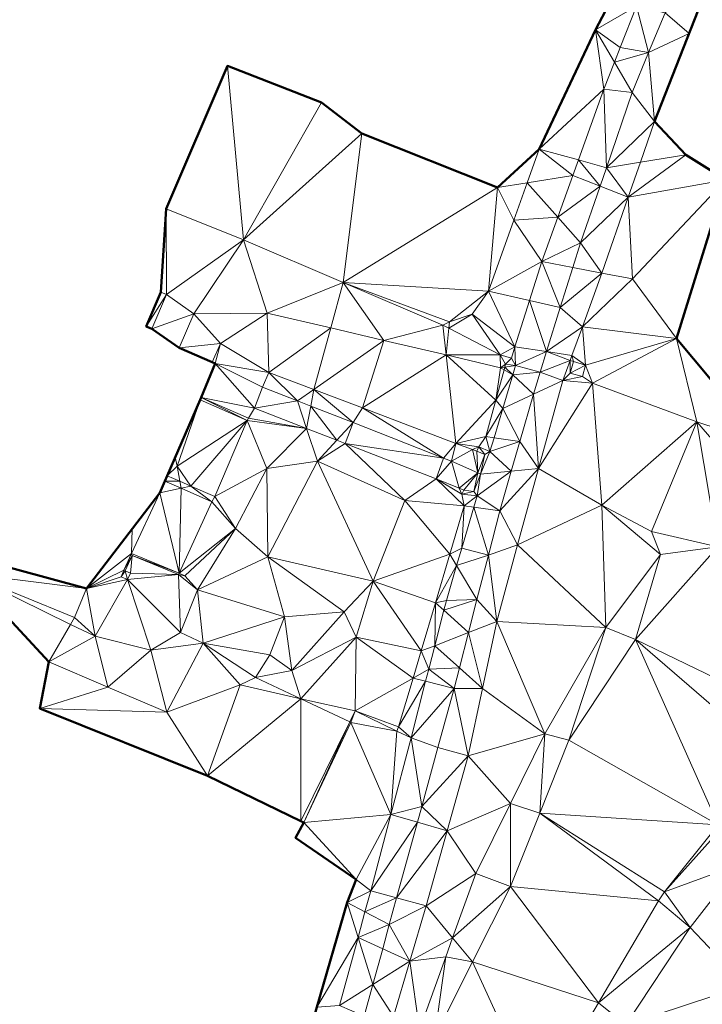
# Model space of a CAD drawing. Header units: metres. Extents: x 3490451 to 6981510, y 5754235 to 11509207.
# Tile 68 of 77: x 3490835 to 3490872, y 5754594 to 5754647. Entities that reach past the tile are written whole.
import ezdxf

# ---------------------------------------------------------------- set-up
doc = ezdxf.new("R2010")
doc.units = ezdxf.units.M
doc.layers.add('Kartierung-05$0$$VERB', color=7, linetype='Continuous', lineweight=18, true_color=0x82563a)

msp = doc.modelspace()

# ---------------------------------------------------------------- linework, layer by layer
at = {"layer": 'Kartierung-05$0$$VERB', "color": 1, "lineweight": 50, "ltscale": 0.02}
for points in [[(3490831.011, 5754618.183), (3490838.601, 5754616.11), (3490842.547, 5754621.267), (3490842.817, 5754621.886), (3490842.943, 5754622.175), (3490844.722, 5754626.249), (3490844.781, 5754626.385), (3490845.528, 5754628.208), (3490845.37, 5754628.276), (3490843.589, 5754629.044), (3490842.124, 5754630.071), (3490841.82, 5754630.199), (3490842.598, 5754632.042), (3490842.895, 5754636.522), (3490846.186, 5754644.204), (3490851.249, 5754642.241), (3490853.417, 5754640.575), (3490860.705, 5754637.669), (3490862.952, 5754639.732), (3490865.977, 5754646.142), (3490868.626, 5754651.185)], [(3490872.856, 5754650.671), (3490869.152, 5754641.207), (3490870.839, 5754639.415), (3490872.988, 5754638.085), (3490870.331, 5754629.559), (3490875.081, 5754623.869)], [(3490849.357, 5754588.003), (3490852.616, 5754599.236), (3490853.105, 5754600.48), (3490849.851, 5754602.727), (3490850.286, 5754603.538), (3490850.125, 5754603.614), (3490845.12, 5754606.042), (3490836.097, 5754609.674), (3490836.589, 5754612.173), (3490832.171, 5754616.924)]]:
    msp.add_lwpolyline(points, dxfattribs=at)
at = {"layer": 'Kartierung-05$0$$VERB'}
for points in [[(3490868.176, 5754647.419, 163.928), (3490868.626, 5754651.185, 164.826), (3490865.977, 5754646.142, 164.549)], [(3490871.004, 5754645.939, 163.845), (3490869.717, 5754647.057, 163.959), (3490872.856, 5754650.671, 164.253)], [(3490867.303, 5754645.182, 163.714), (3490868.176, 5754647.419, 163.928), (3490865.977, 5754646.142, 164.549)], [(3490867.303, 5754645.182, 163.714), (3490868.832, 5754644.914, 163.772), (3490868.176, 5754647.419, 163.928)], [(3490868.832, 5754644.914, 163.772), (3490868.176, 5754647.419, 163.928), (3490869.717, 5754647.057, 163.959)], [(3490868.832, 5754644.914, 163.772), (3490871.004, 5754645.939, 163.845), (3490869.717, 5754647.057, 163.959)], [(3490865.977, 5754646.142, 164.549), (3490862.952, 5754639.732, 164.256), (3490866.43, 5754642.945, 163.501)], [(3490866.997, 5754644.398, 163.64), (3490865.977, 5754646.142, 164.549), (3490866.43, 5754642.945, 163.501)], [(3490867.303, 5754645.182, 163.714), (3490866.997, 5754644.398, 163.64), (3490865.977, 5754646.142, 164.549)], [(3490868.832, 5754644.914, 163.772), (3490871.004, 5754645.939, 163.845), (3490869.152, 5754641.207, 163.436)], [(3490867.303, 5754645.182, 163.714), (3490868.832, 5754644.914, 163.772), (3490866.997, 5754644.398, 163.64)], [(3490868.832, 5754644.914, 163.772), (3490866.997, 5754644.398, 163.64), (3490867.947, 5754642.772, 163.584)], [(3490868.832, 5754644.914, 163.772), (3490867.947, 5754642.772, 163.584), (3490869.152, 5754641.207, 163.436)], [(3490846.186, 5754644.204, 167.725), (3490842.895, 5754636.522, 167.297), (3490847.052, 5754634.846, 166.388)], [(3490851.249, 5754642.241, 167.131), (3490846.186, 5754644.204, 167.725), (3490847.052, 5754634.846, 166.388)], [(3490866.997, 5754644.398, 163.64), (3490867.947, 5754642.772, 163.584), (3490866.43, 5754642.945, 163.501)], [(3490865.058, 5754639.146, 163.117), (3490862.952, 5754639.732, 164.256), (3490866.43, 5754642.945, 163.501)], [(3490865.058, 5754639.146, 163.117), (3490866.558, 5754638.729, 163.166), (3490866.43, 5754642.945, 163.501)], [(3490866.558, 5754638.729, 163.166), (3490867.947, 5754642.772, 163.584), (3490866.43, 5754642.945, 163.501)], [(3490866.558, 5754638.729, 163.166), (3490867.947, 5754642.772, 163.584), (3490869.152, 5754641.207, 163.436)], [(3490853.417, 5754640.575, 165.972), (3490851.249, 5754642.241, 167.131), (3490847.052, 5754634.846, 166.388)], [(3490868.392, 5754639.023, 163.216), (3490866.558, 5754638.729, 163.166), (3490869.152, 5754641.207, 163.436)], [(3490868.392, 5754639.023, 163.216), (3490870.839, 5754639.415, 163.326), (3490869.152, 5754641.207, 163.436)], [(3490852.413, 5754632.559, 165.061), (3490853.417, 5754640.575, 165.972), (3490847.052, 5754634.846, 166.388)], [(3490852.413, 5754632.559, 165.061), (3490860.705, 5754637.669, 164.249), (3490853.417, 5754640.575, 165.972)], [(3490862.307, 5754637.924, 164.082), (3490860.705, 5754637.669, 164.249), (3490862.952, 5754639.732, 164.256)], [(3490862.307, 5754637.924, 164.082), (3490864.758, 5754638.315, 163.034), (3490862.952, 5754639.732, 164.256)], [(3490865.058, 5754639.146, 163.117), (3490864.758, 5754638.315, 163.034), (3490862.952, 5754639.732, 164.256)], [(3490867.737, 5754637.139, 163.027), (3490872.988, 5754638.085, 162.525), (3490870.839, 5754639.415, 163.326)], [(3490868.392, 5754639.023, 163.216), (3490867.737, 5754637.139, 163.027), (3490870.839, 5754639.415, 163.326)], [(3490865.058, 5754639.146, 163.117), (3490866.218, 5754637.739, 163.063), (3490864.758, 5754638.315, 163.034)], [(3490865.058, 5754639.146, 163.117), (3490866.218, 5754637.739, 163.063), (3490866.558, 5754638.729, 163.166)], [(3490866.218, 5754637.739, 163.063), (3490867.737, 5754637.139, 163.027), (3490866.558, 5754638.729, 163.166)], [(3490868.392, 5754639.023, 163.216), (3490867.737, 5754637.139, 163.027), (3490866.558, 5754638.729, 163.166)], [(3490863.947, 5754636.069, 162.807), (3490862.307, 5754637.924, 164.082), (3490864.758, 5754638.315, 163.034)], [(3490863.947, 5754636.069, 162.807), (3490866.218, 5754637.739, 163.063), (3490864.758, 5754638.315, 163.034)], [(3490852.413, 5754632.559, 165.061), (3490860.705, 5754637.669, 164.249), (3490860.226, 5754632.095, 163.52)], [(3490861.589, 5754635.913, 163.888), (3490860.705, 5754637.669, 164.249), (3490860.226, 5754632.095, 163.52)], [(3490862.307, 5754637.924, 164.082), (3490861.589, 5754635.913, 163.888), (3490860.705, 5754637.669, 164.249)], [(3490863.947, 5754636.069, 162.807), (3490862.307, 5754637.924, 164.082), (3490861.589, 5754635.913, 163.888)], [(3490863.947, 5754636.069, 162.807), (3490866.218, 5754637.739, 163.063), (3490865.17, 5754634.686, 162.747)], [(3490866.218, 5754637.739, 163.063), (3490867.737, 5754637.139, 163.027), (3490865.17, 5754634.686, 162.747)], [(3490867.737, 5754637.139, 163.027), (3490867.965, 5754632.754, 162.658), (3490872.988, 5754638.085, 162.525)], [(3490870.331, 5754629.559, 161.941), (3490867.965, 5754632.754, 162.658), (3490872.988, 5754638.085, 162.525)], [(3490867.737, 5754637.139, 163.027), (3490865.17, 5754634.686, 162.747), (3490866.321, 5754633.071, 162.618)], [(3490867.737, 5754637.139, 163.027), (3490867.965, 5754632.754, 162.658), (3490866.321, 5754633.071, 162.618)], [(3490842.902, 5754631.913, 164.907), (3490842.598, 5754632.042, 165.104), (3490842.895, 5754636.522, 167.297)], [(3490842.902, 5754631.913, 164.907), (3490842.895, 5754636.522, 167.297), (3490847.052, 5754634.846, 166.388)], [(3490863.947, 5754636.069, 162.807), (3490861.589, 5754635.913, 163.888), (3490863.087, 5754633.686, 162.566)], [(3490863.947, 5754636.069, 162.807), (3490865.17, 5754634.686, 162.747), (3490863.087, 5754633.686, 162.566)], [(3490861.589, 5754635.913, 163.888), (3490860.226, 5754632.095, 163.52), (3490863.087, 5754633.686, 162.566)], [(3490844.38, 5754630.881, 164.809), (3490842.902, 5754631.913, 164.907), (3490847.052, 5754634.846, 166.388)], [(3490844.38, 5754630.881, 164.809), (3490847.052, 5754634.846, 166.388), (3490848.328, 5754630.921, 164.11)], [(3490852.413, 5754632.559, 165.061), (3490847.052, 5754634.846, 166.388), (3490848.328, 5754630.921, 164.11)], [(3490864.757, 5754633.369, 162.607), (3490865.17, 5754634.686, 162.747), (3490863.087, 5754633.686, 162.566)], [(3490864.757, 5754633.369, 162.607), (3490865.17, 5754634.686, 162.747), (3490866.321, 5754633.071, 162.618)], [(3490862.426, 5754631.594, 162.384), (3490860.226, 5754632.095, 163.52), (3490863.087, 5754633.686, 162.566)], [(3490862.426, 5754631.594, 162.384), (3490864.081, 5754631.217, 162.379), (3490863.087, 5754633.686, 162.566)], [(3490864.757, 5754633.369, 162.607), (3490864.081, 5754631.217, 162.379), (3490863.087, 5754633.686, 162.566)], [(3490864.757, 5754633.369, 162.607), (3490864.081, 5754631.217, 162.379), (3490866.321, 5754633.071, 162.618)], [(3490865.269, 5754630.187, 162.292), (3490864.081, 5754631.217, 162.379), (3490866.321, 5754633.071, 162.618)], [(3490865.269, 5754630.187, 162.292), (3490867.965, 5754632.754, 162.658), (3490866.321, 5754633.071, 162.618)], [(3490851.74, 5754630.121, 163.578), (3490852.413, 5754632.559, 165.061), (3490848.328, 5754630.921, 164.11)], [(3490851.74, 5754630.121, 163.578), (3490854.601, 5754629.451, 163.131), (3490852.413, 5754632.559, 165.061)], [(3490854.601, 5754629.451, 163.131), (3490852.413, 5754632.559, 165.061), (3490857.773, 5754630.272, 163.734)], [(3490852.413, 5754632.559, 165.061), (3490857.773, 5754630.272, 163.734), (3490858.118, 5754630.451, 163.652)], [(3490852.413, 5754632.559, 165.061), (3490860.226, 5754632.095, 163.52), (3490858.118, 5754630.451, 163.652)], [(3490865.269, 5754630.187, 162.292), (3490870.331, 5754629.559, 161.941), (3490867.965, 5754632.754, 162.658)], [(3490841.82, 5754630.199, 165.104), (3490842.902, 5754631.913, 164.907), (3490842.598, 5754632.042, 165.104)], [(3490841.82, 5754630.199, 165.104), (3490842.598, 5754632.042, 165.104), (3490842.061, 5754630.77, 165.104)], [(3490842.902, 5754631.913, 164.907), (3490841.82, 5754630.199, 165.104), (3490842.124, 5754630.071, 164.907)], [(3490844.38, 5754630.881, 164.809), (3490842.902, 5754631.913, 164.907), (3490842.124, 5754630.071, 164.907)], [(3490860.226, 5754632.095, 163.52), (3490859.341, 5754630.858, 163.435), (3490858.118, 5754630.451, 163.652)], [(3490860.226, 5754632.095, 163.52), (3490859.341, 5754630.858, 163.435), (3490861.64, 5754629.11, 162.168)], [(3490862.426, 5754631.594, 162.384), (3490860.226, 5754632.095, 163.52), (3490861.64, 5754629.11, 162.168)], [(3490863.338, 5754628.848, 162.127), (3490862.426, 5754631.594, 162.384), (3490861.64, 5754629.11, 162.168)], [(3490863.338, 5754628.848, 162.127), (3490862.426, 5754631.594, 162.384), (3490864.081, 5754631.217, 162.379)], [(3490841.82, 5754630.199, 165.104), (3490841.82, 5754630.199, 165.104), (3490842.061, 5754630.77, 165.104)], [(3490844.38, 5754630.881, 164.809), (3490842.124, 5754630.071, 164.907), (3490843.589, 5754629.044, 164.809)], [(3490844.38, 5754630.881, 164.809), (3490845.806, 5754629.286, 163.959), (3490843.589, 5754629.044, 164.809)], [(3490844.38, 5754630.881, 164.809), (3490845.806, 5754629.286, 163.959), (3490848.328, 5754630.921, 164.11)], [(3490845.806, 5754629.286, 163.959), (3490848.328, 5754630.921, 164.11), (3490848.417, 5754627.733, 163.795)], [(3490851.74, 5754630.121, 163.578), (3490848.328, 5754630.921, 164.11), (3490848.417, 5754627.733, 163.795)], [(3490858.086, 5754630.109, 163.623), (3490859.341, 5754630.858, 163.435), (3490858.118, 5754630.451, 163.652)], [(3490858.086, 5754630.109, 163.623), (3490860.847, 5754628.672, 162.64), (3490859.341, 5754630.858, 163.435)], [(3490860.847, 5754628.672, 162.64), (3490859.341, 5754630.858, 163.435), (3490861.64, 5754629.11, 162.168)], [(3490863.338, 5754628.848, 162.127), (3490865.269, 5754630.187, 162.292), (3490864.081, 5754631.217, 162.379)], [(3490857.949, 5754628.666, 162.609), (3490854.601, 5754629.451, 163.131), (3490857.773, 5754630.272, 163.734)], [(3490858.086, 5754630.109, 163.623), (3490857.773, 5754630.272, 163.734), (3490858.118, 5754630.451, 163.652)], [(3490858.086, 5754630.109, 163.623), (3490857.949, 5754628.666, 162.609), (3490857.773, 5754630.272, 163.734)], [(3490842.124, 5754630.071, 164.907), (3490843.589, 5754629.044, 164.809), (3490843.589, 5754629.044, 164.809)], [(3490851.74, 5754630.121, 163.578), (3490850.828, 5754626.816, 163.336), (3490848.417, 5754627.733, 163.795)], [(3490851.74, 5754630.121, 163.578), (3490850.828, 5754626.816, 163.336), (3490854.601, 5754629.451, 163.131)], [(3490858.086, 5754630.109, 163.623), (3490857.949, 5754628.666, 162.609), (3490860.847, 5754628.672, 162.64)], [(3490863.338, 5754628.848, 162.127), (3490864.704, 5754628.637, 162.118), (3490865.269, 5754630.187, 162.292)], [(3490864.704, 5754628.637, 162.118), (3490865.269, 5754630.187, 162.292), (3490865.437, 5754628.126, 162.234)], [(3490865.269, 5754630.187, 162.292), (3490865.437, 5754628.126, 162.234), (3490870.331, 5754629.559, 161.941)], [(3490845.806, 5754629.286, 163.959), (3490843.589, 5754629.044, 164.809), (3490845.37, 5754628.276, 164.025)], [(3490845.806, 5754629.286, 163.959), (3490845.37, 5754628.276, 164.025), (3490845.37, 5754628.276, 164.025)], [(3490845.528, 5754628.208, 163.959), (3490845.806, 5754629.286, 163.959), (3490845.37, 5754628.276, 164.025)], [(3490845.806, 5754629.286, 163.959), (3490845.528, 5754628.208, 163.959), (3490848.417, 5754627.733, 163.795)], [(3490850.828, 5754626.816, 163.336), (3490854.601, 5754629.451, 163.131), (3490853.444, 5754625.821, 162.837)], [(3490857.949, 5754628.666, 162.609), (3490854.601, 5754629.451, 163.131), (3490853.444, 5754625.821, 162.837)], [(3490865.437, 5754628.126, 162.234), (3490865.814, 5754627.159, 162.128), (3490870.331, 5754629.559, 161.941)], [(3490865.814, 5754627.159, 162.128), (3490871.425, 5754625.068, 161.128), (3490870.331, 5754629.559, 161.941)], [(3490871.425, 5754625.068, 161.128), (3490875.081, 5754623.869, 160.28), (3490870.331, 5754629.559, 161.941)], [(3490843.589, 5754629.044, 164.809), (3490844.549, 5754628.63, 164.387), (3490845.37, 5754628.276, 164.025)], [(3490843.589, 5754629.044, 164.809), (3490843.589, 5754629.044, 164.809), (3490843.589, 5754629.044, 164.809)], [(3490843.589, 5754629.044, 164.809), (3490844.549, 5754628.63, 164.387), (3490843.589, 5754629.044, 164.809)], [(3490857.949, 5754628.666, 162.609), (3490853.444, 5754625.821, 162.837), (3490858.47, 5754623.909, 161.879)], [(3490857.949, 5754628.666, 162.609), (3490860.847, 5754628.672, 162.64), (3490860.873, 5754627.981, 162.153)], [(3490857.949, 5754628.666, 162.609), (3490860.609, 5754626.233, 161.841), (3490858.47, 5754623.909, 161.879)], [(3490857.949, 5754628.666, 162.609), (3490860.609, 5754626.233, 161.841), (3490860.873, 5754627.981, 162.153)], [(3490860.847, 5754628.672, 162.64), (3490861.64, 5754629.11, 162.168), (3490861.45, 5754628.488, 162.112)], [(3490860.847, 5754628.672, 162.64), (3490860.873, 5754627.981, 162.153), (3490861.137, 5754628.178, 162.068)], [(3490860.847, 5754628.672, 162.64), (3490861.45, 5754628.488, 162.112), (3490861.137, 5754628.178, 162.068)], [(3490861.64, 5754629.11, 162.168), (3490861.45, 5754628.488, 162.112), (3490861.676, 5754628.097, 161.972)], [(3490863.338, 5754628.848, 162.127), (3490861.64, 5754629.11, 162.168), (3490861.676, 5754628.097, 161.972)], [(3490863.338, 5754628.848, 162.127), (3490862.993, 5754627.749, 162.01), (3490861.676, 5754628.097, 161.972)], [(3490864.608, 5754628.374, 162.088), (3490863.338, 5754628.848, 162.127), (3490862.993, 5754627.749, 162.01)], [(3490864.608, 5754628.374, 162.088), (3490863.338, 5754628.848, 162.127), (3490864.704, 5754628.637, 162.118)], [(3490845.528, 5754628.208, 163.959), (3490847.636, 5754625.805, 163.795), (3490844.781, 5754626.385, 163.944)], [(3490845.528, 5754628.208, 163.959), (3490848.069, 5754626.94, 163.81), (3490848.417, 5754627.733, 163.795)], [(3490845.528, 5754628.208, 163.959), (3490847.636, 5754625.805, 163.795), (3490848.069, 5754626.94, 163.81)], [(3490861.092, 5754628.013, 162.049), (3490860.873, 5754627.981, 162.153), (3490861.137, 5754628.178, 162.068)], [(3490861.092, 5754628.013, 162.049), (3490861.137, 5754628.178, 162.068), (3490861.676, 5754628.097, 161.972)], [(3490861.45, 5754628.488, 162.112), (3490861.137, 5754628.178, 162.068), (3490861.676, 5754628.097, 161.972)], [(3490864.608, 5754628.374, 162.088), (3490862.993, 5754627.749, 162.01), (3490864.218, 5754627.303, 161.967)], [(3490864.608, 5754628.374, 162.088), (3490864.621, 5754627.694, 162.082), (3490864.218, 5754627.303, 161.967)], [(3490864.608, 5754628.374, 162.088), (3490864.704, 5754628.637, 162.118), (3490864.784, 5754628.308, 162.134)], [(3490864.608, 5754628.374, 162.088), (3490864.784, 5754628.308, 162.134), (3490864.621, 5754627.694, 162.082)], [(3490865.437, 5754628.126, 162.234), (3490864.784, 5754628.308, 162.134), (3490864.621, 5754627.694, 162.082)], [(3490865.274, 5754627.512, 162.082), (3490865.437, 5754628.126, 162.234), (3490864.621, 5754627.694, 162.082)], [(3490864.704, 5754628.637, 162.118), (3490865.437, 5754628.126, 162.234), (3490864.784, 5754628.308, 162.134)], [(3490865.274, 5754627.512, 162.082), (3490865.437, 5754628.126, 162.234), (3490865.814, 5754627.159, 162.128)], [(3490849.949, 5754626.202, 163.43), (3490848.069, 5754626.94, 163.81), (3490848.417, 5754627.733, 163.795)], [(3490850.828, 5754626.816, 163.336), (3490849.949, 5754626.202, 163.43), (3490848.417, 5754627.733, 163.795)], [(3490861.055, 5754627.877, 162.033), (3490860.609, 5754626.233, 161.841), (3490860.873, 5754627.981, 162.153)], [(3490861.055, 5754627.877, 162.033), (3490861.53, 5754627.606, 161.927), (3490860.609, 5754626.233, 161.841)], [(3490861.53, 5754627.606, 161.927), (3490860.609, 5754626.233, 161.841), (3490860.988, 5754625.785, 161.759)], [(3490861.055, 5754627.877, 162.033), (3490861.092, 5754628.013, 162.049), (3490860.873, 5754627.981, 162.153)], [(3490861.53, 5754627.606, 161.927), (3490862.649, 5754626.566, 161.881), (3490860.988, 5754625.785, 161.759)], [(3490861.055, 5754627.877, 162.033), (3490861.53, 5754627.606, 161.927), (3490861.092, 5754628.013, 162.049)], [(3490861.53, 5754627.606, 161.927), (3490861.092, 5754628.013, 162.049), (3490861.676, 5754628.097, 161.972)], [(3490861.53, 5754627.606, 161.927), (3490862.993, 5754627.749, 162.01), (3490861.676, 5754628.097, 161.972)], [(3490861.53, 5754627.606, 161.927), (3490862.649, 5754626.566, 161.881), (3490862.993, 5754627.749, 162.01)], [(3490862.649, 5754626.566, 161.881), (3490862.993, 5754627.749, 162.01), (3490864.218, 5754627.303, 161.967)], [(3490865.274, 5754627.512, 162.082), (3490864.621, 5754627.694, 162.082), (3490864.218, 5754627.303, 161.967)], [(3490862.649, 5754626.566, 161.881), (3490862.905, 5754622.561, 161.404), (3490864.218, 5754627.303, 161.967)], [(3490865.814, 5754627.159, 162.128), (3490862.905, 5754622.561, 161.404), (3490864.218, 5754627.303, 161.967)], [(3490865.814, 5754627.159, 162.128), (3490866.312, 5754620.604, 161.015), (3490862.905, 5754622.561, 161.404)], [(3490865.274, 5754627.512, 162.082), (3490865.814, 5754627.159, 162.128), (3490864.218, 5754627.303, 161.967)], [(3490865.814, 5754627.159, 162.128), (3490871.425, 5754625.068, 161.128), (3490866.312, 5754620.604, 161.015)], [(3490849.949, 5754626.202, 163.43), (3490847.636, 5754625.805, 163.795), (3490848.069, 5754626.94, 163.81)], [(3490850.664, 5754625.922, 163.285), (3490850.828, 5754626.816, 163.336), (3490849.949, 5754626.202, 163.43)], [(3490850.664, 5754625.922, 163.285), (3490850.828, 5754626.816, 163.336), (3490852.939, 5754625.03, 162.825)], [(3490850.828, 5754626.816, 163.336), (3490853.444, 5754625.821, 162.837), (3490852.939, 5754625.03, 162.825)], [(3490862.649, 5754626.566, 161.881), (3490860.988, 5754625.785, 161.759), (3490861.91, 5754624.02, 161.603)], [(3490862.649, 5754626.566, 161.881), (3490861.91, 5754624.02, 161.603), (3490862.905, 5754622.561, 161.404)], [(3490843.489, 5754622.685, 163.632), (3490844.722, 5754626.249, 163.598), (3490843.38, 5754623.176, 163.728)], [(3490844.722, 5754626.249, 163.598), (3490843.489, 5754622.685, 163.632), (3490847.238, 5754625.151, 163.598)], [(3490844.722, 5754626.249, 163.598), (3490844.722, 5754626.249, 163.598), (3490843.489, 5754622.685, 163.632)], [(3490844.722, 5754626.249, 163.598), (3490844.781, 5754626.385, 163.944), (3490847.238, 5754625.151, 163.598)], [(3490844.722, 5754626.249, 163.598), (3490844.722, 5754626.249, 163.598), (3490844.781, 5754626.385, 163.944)], [(3490847.316, 5754625.279, 163.795), (3490844.781, 5754626.385, 163.944), (3490847.238, 5754625.151, 163.598)], [(3490847.316, 5754625.279, 163.795), (3490847.636, 5754625.805, 163.795), (3490844.781, 5754626.385, 163.944)], [(3490850.443, 5754624.716, 163.229), (3490849.949, 5754626.202, 163.43), (3490847.636, 5754625.805, 163.795)], [(3490850.664, 5754625.922, 163.285), (3490850.443, 5754624.716, 163.229), (3490849.949, 5754626.202, 163.43)], [(3490860.609, 5754626.233, 161.841), (3490858.47, 5754623.909, 161.879), (3490860.081, 5754624.288, 161.614)], [(3490860.609, 5754626.233, 161.841), (3490860.988, 5754625.785, 161.759), (3490860.081, 5754624.288, 161.614)], [(3490850.443, 5754624.716, 163.229), (3490847.316, 5754625.279, 163.795), (3490847.636, 5754625.805, 163.795)], [(3490850.664, 5754625.922, 163.285), (3490850.443, 5754624.716, 163.229), (3490852.068, 5754624.086, 162.902)], [(3490850.664, 5754625.922, 163.285), (3490852.068, 5754624.086, 162.902), (3490852.939, 5754625.03, 162.825)], [(3490853.444, 5754625.821, 162.837), (3490852.939, 5754625.03, 162.825), (3490857.809, 5754623.119, 161.84)], [(3490853.444, 5754625.821, 162.837), (3490857.809, 5754623.119, 161.84), (3490858.47, 5754623.909, 161.879)], [(3490860.524, 5754624.223, 161.615), (3490860.988, 5754625.785, 161.759), (3490860.081, 5754624.288, 161.614)], [(3490860.524, 5754624.223, 161.615), (3490860.988, 5754625.785, 161.759), (3490861.91, 5754624.02, 161.603)], [(3490844.223, 5754621.616, 163.578), (3490843.489, 5754622.685, 163.632), (3490847.238, 5754625.151, 163.598)], [(3490844.223, 5754621.616, 163.578), (3490845.503, 5754621.058, 163.578), (3490847.238, 5754625.151, 163.598)], [(3490845.503, 5754621.058, 163.578), (3490847.238, 5754625.151, 163.598), (3490848.305, 5754622.574, 162.888)], [(3490850.443, 5754624.716, 163.229), (3490847.316, 5754625.279, 163.795), (3490847.238, 5754625.151, 163.598)], [(3490850.443, 5754624.716, 163.229), (3490847.238, 5754625.151, 163.598), (3490848.305, 5754622.574, 162.888)], [(3490852.068, 5754624.086, 162.902), (3490852.518, 5754623.911, 162.811), (3490852.939, 5754625.03, 162.825)], [(3490852.518, 5754623.911, 162.811), (3490852.939, 5754625.03, 162.825), (3490857.809, 5754623.119, 161.84)], [(3490871.425, 5754625.068, 161.128), (3490868.988, 5754619.179, 160.94), (3490866.312, 5754620.604, 161.015)], [(3490871.425, 5754625.068, 161.128), (3490872.543, 5754618.361, 160.635), (3490868.988, 5754619.179, 160.94)], [(3490875.297, 5754620.6, 159.622), (3490871.425, 5754625.068, 161.128), (3490875.081, 5754623.869, 160.28)], [(3490875.297, 5754620.6, 159.622), (3490871.425, 5754625.068, 161.128), (3490872.543, 5754618.361, 160.635)], [(3490850.443, 5754624.716, 163.229), (3490851.027, 5754622.96, 162.48), (3490848.305, 5754622.574, 162.888)], [(3490850.443, 5754624.716, 163.229), (3490852.068, 5754624.086, 162.902), (3490851.027, 5754622.96, 162.48)], [(3490852.068, 5754624.086, 162.902), (3490852.518, 5754623.911, 162.811), (3490851.027, 5754622.96, 162.48)], [(3490852.518, 5754623.911, 162.811), (3490855.726, 5754620.84, 161.61), (3490851.027, 5754622.96, 162.48)], [(3490852.518, 5754623.911, 162.811), (3490857.809, 5754623.119, 161.84), (3490857.401, 5754622.018, 161.827)], [(3490852.518, 5754623.911, 162.811), (3490857.401, 5754622.018, 161.827), (3490855.726, 5754620.84, 161.61)], [(3490857.809, 5754623.119, 161.84), (3490858.47, 5754623.909, 161.879), (3490858.241, 5754622.958, 161.824)], [(3490859.36, 5754623.59, 161.593), (3490858.47, 5754623.909, 161.879), (3490858.241, 5754622.958, 161.824)], [(3490858.47, 5754623.909, 161.879), (3490860.081, 5754624.288, 161.614), (3490859.696, 5754623.739, 161.651)], [(3490859.36, 5754623.59, 161.593), (3490858.47, 5754623.909, 161.879), (3490859.696, 5754623.739, 161.651)], [(3490860.081, 5754624.288, 161.614), (3490859.696, 5754623.739, 161.651), (3490860.301, 5754623.473, 161.546)], [(3490860.524, 5754624.223, 161.615), (3490860.081, 5754624.288, 161.614), (3490860.301, 5754623.473, 161.546)], [(3490860.524, 5754624.223, 161.615), (3490861.91, 5754624.02, 161.603), (3490860.301, 5754623.473, 161.546)], [(3490861.444, 5754622.417, 161.428), (3490861.91, 5754624.02, 161.603), (3490860.301, 5754623.473, 161.546)], [(3490861.444, 5754622.417, 161.428), (3490861.91, 5754624.02, 161.603), (3490862.905, 5754622.561, 161.404)], [(3490859.36, 5754623.59, 161.593), (3490858.241, 5754622.958, 161.824), (3490859.65, 5754622.328, 161.496)], [(3490859.36, 5754623.59, 161.593), (3490859.696, 5754623.739, 161.651), (3490859.603, 5754623.497, 161.593)], [(3490859.36, 5754623.59, 161.593), (3490859.603, 5754623.497, 161.593), (3490859.65, 5754622.328, 161.496)], [(3490859.696, 5754623.739, 161.651), (3490859.603, 5754623.497, 161.593), (3490860.018, 5754623.327, 161.577)], [(3490859.603, 5754623.497, 161.593), (3490860.018, 5754623.327, 161.577), (3490859.65, 5754622.328, 161.496)], [(3490859.696, 5754623.739, 161.651), (3490860.301, 5754623.473, 161.546), (3490860.018, 5754623.327, 161.577)], [(3490860.301, 5754623.473, 161.546), (3490860.018, 5754623.327, 161.577), (3490859.799, 5754622.254, 161.461)], [(3490861.444, 5754622.417, 161.428), (3490860.301, 5754623.473, 161.546), (3490859.799, 5754622.254, 161.461)], [(3490843.489, 5754622.685, 163.632), (3490842.943, 5754622.175, 163.578), (3490843.38, 5754623.176, 163.728)], [(3490851.027, 5754622.96, 162.48), (3490848.305, 5754622.574, 162.888), (3490848.353, 5754617.818, 161.956)], [(3490854.023, 5754616.516, 160.964), (3490851.027, 5754622.96, 162.48), (3490848.353, 5754617.818, 161.956)], [(3490854.023, 5754616.516, 160.964), (3490855.726, 5754620.84, 161.61), (3490851.027, 5754622.96, 162.48)], [(3490857.809, 5754623.119, 161.84), (3490857.401, 5754622.018, 161.827), (3490858.241, 5754622.958, 161.824)], [(3490858.649, 5754621.506, 161.35), (3490857.401, 5754622.018, 161.827), (3490858.241, 5754622.958, 161.824)], [(3490858.649, 5754621.506, 161.35), (3490858.241, 5754622.958, 161.824), (3490859.65, 5754622.328, 161.496)], [(3490860.018, 5754623.327, 161.577), (3490859.65, 5754622.328, 161.496), (3490859.799, 5754622.254, 161.461)], [(3490843.489, 5754622.685, 163.632), (3490843.626, 5754621.877, 163.578), (3490842.943, 5754622.175, 163.578)], [(3490843.626, 5754621.877, 163.578), (3490844.223, 5754621.616, 163.578), (3490843.489, 5754622.685, 163.632)], [(3490845.503, 5754621.058, 163.578), (3490848.305, 5754622.574, 162.888), (3490846.618, 5754619.339, 162.591)], [(3490848.305, 5754622.574, 162.888), (3490846.618, 5754619.339, 162.591), (3490848.353, 5754617.818, 161.956)], [(3490858.649, 5754621.506, 161.35), (3490858.888, 5754621.404, 161.35), (3490859.65, 5754622.328, 161.496)], [(3490858.888, 5754621.404, 161.35), (3490859.65, 5754622.328, 161.496), (3490859.439, 5754621.329, 161.319)], [(3490859.65, 5754622.328, 161.496), (3490859.799, 5754622.254, 161.461), (3490859.439, 5754621.329, 161.319)], [(3490861.444, 5754622.417, 161.428), (3490860.827, 5754620.291, 161.196), (3490859.617, 5754621.091, 161.286)], [(3490861.444, 5754622.417, 161.428), (3490859.799, 5754622.254, 161.461), (3490859.617, 5754621.091, 161.286)], [(3490861.789, 5754618.456, 160.936), (3490860.827, 5754620.291, 161.196), (3490862.905, 5754622.561, 161.404)], [(3490861.444, 5754622.417, 161.428), (3490860.827, 5754620.291, 161.196), (3490862.905, 5754622.561, 161.404)], [(3490861.789, 5754618.456, 160.936), (3490866.312, 5754620.604, 161.015), (3490862.905, 5754622.561, 161.404)], [(3490843.689, 5754621.505, 163.372), (3490842.817, 5754621.886, 163.372), (3490842.547, 5754621.267, 163.446)], [(3490843.626, 5754621.877, 163.578), (3490842.817, 5754621.886, 163.372), (3490842.943, 5754622.175, 163.578)], [(3490843.626, 5754621.877, 163.578), (3490843.689, 5754621.505, 163.372), (3490842.817, 5754621.886, 163.372)], [(3490843.626, 5754621.877, 163.578), (3490842.817, 5754621.886, 163.372), (3490842.817, 5754621.886, 163.372)], [(3490843.626, 5754621.877, 163.578), (3490842.943, 5754622.175, 163.578), (3490842.943, 5754622.175, 163.578)], [(3490843.626, 5754621.877, 163.578), (3490843.689, 5754621.505, 163.372), (3490844.223, 5754621.616, 163.578)], [(3490857.401, 5754622.018, 161.827), (3490855.726, 5754620.84, 161.61), (3490858.915, 5754620.568, 161.286)], [(3490858.649, 5754621.506, 161.35), (3490857.401, 5754622.018, 161.827), (3490858.792, 5754621.18, 161.325)], [(3490857.401, 5754622.018, 161.827), (3490858.792, 5754621.18, 161.325), (3490858.915, 5754620.568, 161.286)], [(3490859.799, 5754622.254, 161.461), (3490859.439, 5754621.329, 161.319), (3490859.617, 5754621.091, 161.286)], [(3490841.019, 5754617.999, 163.331), (3490842.547, 5754621.267, 163.446), (3490843.588, 5754616.939, 163.217)], [(3490841.019, 5754617.999, 163.331), (3490842.547, 5754621.267, 163.446), (3490841.061, 5754619.326, 163.388)], [(3490842.547, 5754621.267, 163.446), (3490842.547, 5754621.267, 163.446), (3490841.061, 5754619.326, 163.388)], [(3490842.547, 5754621.267, 163.446), (3490842.547, 5754621.267, 163.446), (3490842.732, 5754621.69, 163.395)], [(3490843.689, 5754621.505, 163.372), (3490842.547, 5754621.267, 163.446), (3490843.588, 5754616.939, 163.217)], [(3490842.547, 5754621.267, 163.446), (3490842.547, 5754621.267, 163.446), (3490842.547, 5754621.267, 163.446)], [(3490843.689, 5754621.505, 163.372), (3490843.588, 5754616.939, 163.217), (3490845.342, 5754620.784, 163.372)], [(3490843.689, 5754621.505, 163.372), (3490844.223, 5754621.616, 163.578), (3490845.342, 5754620.784, 163.372)], [(3490844.223, 5754621.616, 163.578), (3490845.342, 5754620.784, 163.372), (3490845.503, 5754621.058, 163.578)], [(3490858.649, 5754621.506, 161.35), (3490858.888, 5754621.404, 161.35), (3490858.792, 5754621.18, 161.325)], [(3490858.888, 5754621.404, 161.35), (3490858.792, 5754621.18, 161.325), (3490859.439, 5754621.329, 161.319)], [(3490858.792, 5754621.18, 161.325), (3490859.439, 5754621.329, 161.319), (3490859.617, 5754621.091, 161.286)], [(3490843.588, 5754616.939, 163.217), (3490845.342, 5754620.784, 163.372), (3490846.618, 5754619.339, 162.591)], [(3490845.342, 5754620.784, 163.372), (3490845.503, 5754621.058, 163.578), (3490846.618, 5754619.339, 162.591)], [(3490858.147, 5754617.954, 160.92), (3490854.023, 5754616.516, 160.964), (3490855.726, 5754620.84, 161.61)], [(3490858.147, 5754617.954, 160.92), (3490855.726, 5754620.84, 161.61), (3490858.915, 5754620.568, 161.286)], [(3490858.792, 5754621.18, 161.325), (3490858.915, 5754620.568, 161.286), (3490859.617, 5754621.091, 161.286)], [(3490859.44, 5754620.492, 161.208), (3490858.915, 5754620.568, 161.286), (3490859.617, 5754621.091, 161.286)], [(3490859.44, 5754620.492, 161.208), (3490860.827, 5754620.291, 161.196), (3490859.617, 5754621.091, 161.286)], [(3490858.786, 5754618.285, 160.922), (3490858.147, 5754617.954, 160.92), (3490858.915, 5754620.568, 161.286)], [(3490859.44, 5754620.492, 161.208), (3490858.786, 5754618.285, 160.922), (3490858.915, 5754620.568, 161.286)], [(3490860.213, 5754617.906, 160.91), (3490859.44, 5754620.492, 161.208), (3490858.786, 5754618.285, 160.922)], [(3490860.213, 5754617.906, 160.91), (3490859.44, 5754620.492, 161.208), (3490860.827, 5754620.291, 161.196)], [(3490860.213, 5754617.906, 160.91), (3490861.789, 5754618.456, 160.936), (3490860.827, 5754620.291, 161.196)], [(3490861.789, 5754618.456, 160.936), (3490866.524, 5754614.028, 160.699), (3490866.312, 5754620.604, 161.015)], [(3490866.524, 5754614.028, 160.699), (3490869.472, 5754617.937, 160.895), (3490866.312, 5754620.604, 161.015)], [(3490869.472, 5754617.937, 160.895), (3490868.988, 5754619.179, 160.94), (3490866.312, 5754620.604, 161.015)], [(3490841.019, 5754617.999, 163.331), (3490841.061, 5754619.326, 163.388), (3490838.601, 5754616.11, 163.309)], [(3490843.895, 5754616.803, 163.185), (3490843.588, 5754616.939, 163.217), (3490846.618, 5754619.339, 162.591)], [(3490844.57, 5754616.049, 163.125), (3490843.895, 5754616.803, 163.185), (3490846.618, 5754619.339, 162.591)], [(3490844.57, 5754616.049, 163.125), (3490846.618, 5754619.339, 162.591), (3490848.353, 5754617.818, 161.956)], [(3490872.543, 5754618.361, 160.635), (3490869.472, 5754617.937, 160.895), (3490868.988, 5754619.179, 160.94)], [(3490858.509, 5754617.347, 160.8), (3490858.786, 5754618.285, 160.922), (3490858.147, 5754617.954, 160.92)], [(3490860.213, 5754617.906, 160.91), (3490858.509, 5754617.347, 160.8), (3490858.786, 5754618.285, 160.922)], [(3490860.213, 5754617.906, 160.91), (3490861.789, 5754618.456, 160.936), (3490860.674, 5754614.352, 160.469)], [(3490861.789, 5754618.456, 160.936), (3490866.524, 5754614.028, 160.699), (3490860.674, 5754614.352, 160.469)], [(3490872.543, 5754618.361, 160.635), (3490868.117, 5754613.372, 160.533), (3490869.472, 5754617.937, 160.895)], [(3490876.765, 5754609.204, 153.894), (3490872.543, 5754618.361, 160.635), (3490868.117, 5754613.372, 160.533)], [(3490840.619, 5754617.099, 163.311), (3490841.019, 5754617.999, 163.331), (3490838.601, 5754616.11, 163.309)], [(3490841.06, 5754617.895, 163.331), (3490840.619, 5754617.099, 163.311), (3490841.019, 5754617.999, 163.331)], [(3490841.06, 5754617.895, 163.331), (3490840.692, 5754617.067, 163.311), (3490840.619, 5754617.099, 163.311)], [(3490841.06, 5754617.895, 163.331), (3490840.966, 5754616.945, 163.311), (3490840.692, 5754617.067, 163.311)], [(3490843.557, 5754616.865, 163.217), (3490841.06, 5754617.895, 163.331), (3490840.966, 5754616.945, 163.311)], [(3490841.06, 5754617.895, 163.331), (3490841.019, 5754617.999, 163.331), (3490843.588, 5754616.939, 163.217)], [(3490843.557, 5754616.865, 163.217), (3490841.06, 5754617.895, 163.331), (3490843.588, 5754616.939, 163.217)], [(3490844.57, 5754616.049, 163.125), (3490848.353, 5754617.818, 161.956), (3490849.245, 5754614.601, 161.153)], [(3490852.47, 5754614.862, 160.814), (3490854.023, 5754616.516, 160.964), (3490848.353, 5754617.818, 161.956)], [(3490852.47, 5754614.862, 160.814), (3490848.353, 5754617.818, 161.956), (3490849.245, 5754614.601, 161.153)], [(3490858.147, 5754617.954, 160.92), (3490854.023, 5754616.516, 160.964), (3490857.379, 5754615.34, 160.554)], [(3490858.509, 5754617.347, 160.8), (3490858.147, 5754617.954, 160.92), (3490857.379, 5754615.34, 160.554)], [(3490860.213, 5754617.906, 160.91), (3490858.509, 5754617.347, 160.8), (3490859.6, 5754615.521, 160.623)], [(3490860.213, 5754617.906, 160.91), (3490859.6, 5754615.521, 160.623), (3490860.674, 5754614.352, 160.469)], [(3490868.117, 5754613.372, 160.533), (3490866.524, 5754614.028, 160.699), (3490869.472, 5754617.937, 160.895)], [(3490833.426, 5754617.523, 163.414), (3490838.601, 5754616.11, 163.309), (3490832.171, 5754616.924, 163.405)], [(3490840.464, 5754616.752, 163.311), (3490840.619, 5754617.099, 163.311), (3490838.601, 5754616.11, 163.309)], [(3490840.464, 5754616.752, 163.311), (3490840.692, 5754617.067, 163.311), (3490840.619, 5754617.099, 163.311)], [(3490840.464, 5754616.752, 163.311), (3490840.812, 5754616.598, 163.311), (3490840.692, 5754617.067, 163.311)], [(3490840.812, 5754616.598, 163.311), (3490840.966, 5754616.945, 163.311), (3490840.692, 5754617.067, 163.311)], [(3490858.509, 5754617.347, 160.8), (3490857.379, 5754615.34, 160.554), (3490857.956, 5754615.478, 160.558)], [(3490858.509, 5754617.347, 160.8), (3490859.6, 5754615.521, 160.623), (3490857.956, 5754615.478, 160.558)], [(3490836.589, 5754612.173, 162.029), (3490832.171, 5754616.924, 163.405), (3490837.744, 5754614.183, 163.282)], [(3490832.171, 5754616.924, 163.405), (3490837.97, 5754614.559, 163.269), (3490837.744, 5754614.183, 163.282)], [(3490838.601, 5754616.11, 163.309), (3490832.171, 5754616.924, 163.405), (3490837.97, 5754614.559, 163.269)], [(3490840.464, 5754616.752, 163.311), (3490840.812, 5754616.598, 163.311), (3490838.601, 5754616.11, 163.309)], [(3490840.812, 5754616.598, 163.311), (3490838.601, 5754616.11, 163.309), (3490839.066, 5754613.558, 163.206)], [(3490840.812, 5754616.598, 163.311), (3490839.066, 5754613.558, 163.206), (3490842.074, 5754612.797, 163.137)], [(3490843.557, 5754616.865, 163.217), (3490840.812, 5754616.598, 163.311), (3490840.966, 5754616.945, 163.311)], [(3490843.557, 5754616.865, 163.217), (3490840.812, 5754616.598, 163.311), (3490843.664, 5754613.76, 163.11)], [(3490840.812, 5754616.598, 163.311), (3490842.074, 5754612.797, 163.137), (3490843.664, 5754613.76, 163.11)], [(3490843.557, 5754616.865, 163.217), (3490843.895, 5754616.803, 163.185), (3490843.588, 5754616.939, 163.217)], [(3490843.557, 5754616.865, 163.217), (3490843.664, 5754613.76, 163.11), (3490844.57, 5754616.049, 163.125)], [(3490843.557, 5754616.865, 163.217), (3490844.57, 5754616.049, 163.125), (3490843.895, 5754616.803, 163.185)], [(3490853.11, 5754613.501, 160.46), (3490852.47, 5754614.862, 160.814), (3490854.023, 5754616.516, 160.964)], [(3490856.603, 5754612.761, 160.189), (3490853.11, 5754613.501, 160.46), (3490854.023, 5754616.516, 160.964)], [(3490856.603, 5754612.761, 160.189), (3490854.023, 5754616.516, 160.964), (3490857.379, 5754615.34, 160.554)], [(3490838.601, 5754616.11, 163.309), (3490837.97, 5754614.559, 163.269), (3490839.066, 5754613.558, 163.206)], [(3490844.888, 5754613.176, 162.707), (3490843.664, 5754613.76, 163.11), (3490844.57, 5754616.049, 163.125)], [(3490844.888, 5754613.176, 162.707), (3490844.57, 5754616.049, 163.125), (3490849.245, 5754614.601, 161.153)], [(3490857.819, 5754614.945, 160.494), (3490857.379, 5754615.34, 160.554), (3490857.956, 5754615.478, 160.558)], [(3490857.819, 5754614.945, 160.494), (3490859.145, 5754613.754, 160.411), (3490859.6, 5754615.521, 160.623)], [(3490857.819, 5754614.945, 160.494), (3490859.6, 5754615.521, 160.623), (3490857.956, 5754615.478, 160.558)], [(3490859.145, 5754613.754, 160.411), (3490859.6, 5754615.521, 160.623), (3490860.674, 5754614.352, 160.469)], [(3490857.33, 5754613.045, 160.266), (3490856.603, 5754612.761, 160.189), (3490857.379, 5754615.34, 160.554)], [(3490857.819, 5754614.945, 160.494), (3490857.33, 5754613.045, 160.266), (3490857.379, 5754615.34, 160.554)], [(3490857.819, 5754614.945, 160.494), (3490859.145, 5754613.754, 160.411), (3490857.33, 5754613.045, 160.266)], [(3490837.97, 5754614.559, 163.269), (3490837.744, 5754614.183, 163.282), (3490839.066, 5754613.558, 163.206)], [(3490844.888, 5754613.176, 162.707), (3490849.245, 5754614.601, 161.153), (3490848.457, 5754612.56, 161.036)], [(3490849.245, 5754614.601, 161.153), (3490848.457, 5754612.56, 161.036), (3490849.641, 5754611.711, 160.615)], [(3490852.47, 5754614.862, 160.814), (3490849.245, 5754614.601, 161.153), (3490849.641, 5754611.711, 160.615)], [(3490853.11, 5754613.501, 160.46), (3490852.47, 5754614.862, 160.814), (3490849.641, 5754611.711, 160.615)], [(3490836.589, 5754612.173, 162.029), (3490837.744, 5754614.183, 163.282), (3490839.066, 5754613.558, 163.206)], [(3490859.145, 5754613.754, 160.411), (3490859.904, 5754610.739, 160.062), (3490860.674, 5754614.352, 160.469)], [(3490859.904, 5754610.739, 160.062), (3490863.251, 5754608.315, 159.889), (3490860.674, 5754614.352, 160.469)], [(3490863.251, 5754608.315, 159.889), (3490866.524, 5754614.028, 160.699), (3490860.674, 5754614.352, 160.469)], [(3490864.542, 5754607.976, 159.76), (3490863.251, 5754608.315, 159.889), (3490866.524, 5754614.028, 160.699)], [(3490868.117, 5754613.372, 160.533), (3490864.542, 5754607.976, 159.76), (3490866.524, 5754614.028, 160.699)], [(3490839.76, 5754610.821, 161.519), (3490836.589, 5754612.173, 162.029), (3490839.066, 5754613.558, 163.206)], [(3490839.76, 5754610.821, 161.519), (3490839.066, 5754613.558, 163.206), (3490842.074, 5754612.797, 163.137)], [(3490844.888, 5754613.176, 162.707), (3490842.074, 5754612.797, 163.137), (3490843.664, 5754613.76, 163.11)], [(3490853.11, 5754613.501, 160.46), (3490849.641, 5754611.711, 160.615), (3490850.125, 5754610.191, 160.127)], [(3490853.11, 5754613.501, 160.46), (3490850.125, 5754610.191, 160.127), (3490853.05, 5754609.547, 159.677)], [(3490856.165, 5754611.307, 160.037), (3490853.11, 5754613.501, 160.46), (3490853.05, 5754609.547, 159.677)], [(3490856.165, 5754611.307, 160.037), (3490856.603, 5754612.761, 160.189), (3490853.11, 5754613.501, 160.46)], [(3490859.145, 5754613.754, 160.411), (3490858.657, 5754611.857, 160.183), (3490857.33, 5754613.045, 160.266)], [(3490859.145, 5754613.754, 160.411), (3490858.657, 5754611.857, 160.183), (3490859.904, 5754610.739, 160.062)], [(3490872.578, 5754603.419, 153.939), (3490868.117, 5754613.372, 160.533), (3490864.542, 5754607.976, 159.76)], [(3490875.467, 5754607.028, 153.86), (3490876.765, 5754609.204, 153.894), (3490868.117, 5754613.372, 160.533)], [(3490872.578, 5754603.419, 153.939), (3490875.467, 5754607.028, 153.86), (3490868.117, 5754613.372, 160.533)], [(3490839.76, 5754610.821, 161.519), (3490842.932, 5754609.47, 161.01), (3490842.074, 5754612.797, 163.137)], [(3490844.888, 5754613.176, 162.707), (3490842.932, 5754609.47, 161.01), (3490842.074, 5754612.797, 163.137)], [(3490844.888, 5754613.176, 162.707), (3490846.863, 5754610.936, 160.149), (3490842.932, 5754609.47, 161.01)], [(3490844.888, 5754613.176, 162.707), (3490846.863, 5754610.936, 160.149), (3490847.699, 5754611.328, 160.441)], [(3490844.888, 5754613.176, 162.707), (3490848.457, 5754612.56, 161.036), (3490847.699, 5754611.328, 160.441)], [(3490857.33, 5754613.045, 160.266), (3490857.005, 5754611.782, 160.115), (3490856.603, 5754612.761, 160.189)], [(3490858.657, 5754611.857, 160.183), (3490857.33, 5754613.045, 160.266), (3490857.005, 5754611.782, 160.115)], [(3490848.457, 5754612.56, 161.036), (3490849.641, 5754611.711, 160.615), (3490847.699, 5754611.328, 160.441)], [(3490856.165, 5754611.307, 160.037), (3490857.005, 5754611.782, 160.115), (3490856.603, 5754612.761, 160.189)], [(3490839.76, 5754610.821, 161.519), (3490836.097, 5754609.674, 161.536), (3490836.589, 5754612.173, 162.029)], [(3490856.84, 5754611.137, 160.038), (3490856.165, 5754611.307, 160.037), (3490857.005, 5754611.782, 160.115)], [(3490856.84, 5754611.137, 160.038), (3490857.005, 5754611.782, 160.115), (3490858.372, 5754610.751, 160.05)], [(3490858.657, 5754611.857, 160.183), (3490857.005, 5754611.782, 160.115), (3490858.372, 5754610.751, 160.05)], [(3490858.657, 5754611.857, 160.183), (3490859.904, 5754610.739, 160.062), (3490858.372, 5754610.751, 160.05)], [(3490846.863, 5754610.936, 160.149), (3490850.125, 5754610.191, 160.127), (3490847.699, 5754611.328, 160.441)], [(3490849.641, 5754611.711, 160.615), (3490850.125, 5754610.191, 160.127), (3490847.699, 5754611.328, 160.441)], [(3490856.165, 5754611.307, 160.037), (3490853.05, 5754609.547, 159.677), (3490855.376, 5754608.687, 159.762)], [(3490856.84, 5754611.137, 160.038), (3490856.165, 5754611.307, 160.037), (3490855.376, 5754608.687, 159.762)], [(3490839.76, 5754610.821, 161.519), (3490836.097, 5754609.674, 161.536), (3490842.932, 5754609.47, 161.01)], [(3490845.12, 5754606.042, 159.827), (3490846.863, 5754610.936, 160.149), (3490842.932, 5754609.47, 161.01)], [(3490845.12, 5754606.042, 159.827), (3490846.863, 5754610.936, 160.149), (3490850.125, 5754610.191, 160.127)], [(3490856.84, 5754611.137, 160.038), (3490855.376, 5754608.687, 159.762), (3490856.055, 5754608.085, 159.672)], [(3490856.84, 5754611.137, 160.038), (3490858.372, 5754610.751, 160.05), (3490856.055, 5754608.085, 159.672)], [(3490857.501, 5754607.578, 159.714), (3490858.372, 5754610.751, 160.05), (3490856.055, 5754608.085, 159.672)], [(3490857.501, 5754607.578, 159.714), (3490858.372, 5754610.751, 160.05), (3490859.134, 5754607.126, 159.656)], [(3490859.904, 5754610.739, 160.062), (3490858.372, 5754610.751, 160.05), (3490859.134, 5754607.126, 159.656)], [(3490859.904, 5754610.739, 160.062), (3490863.251, 5754608.315, 159.889), (3490859.134, 5754607.126, 159.656)], [(3490845.12, 5754606.042, 159.827), (3490850.125, 5754610.191, 160.127), (3490850.125, 5754603.614, 159.488)], [(3490850.125, 5754610.191, 160.127), (3490850.125, 5754603.614, 159.488), (3490852.76, 5754608.951, 159.677)], [(3490850.125, 5754610.191, 160.127), (3490852.76, 5754608.951, 159.677), (3490853.05, 5754609.547, 159.677)], [(3490836.097, 5754609.674, 161.536), (3490845.12, 5754606.042, 159.827), (3490842.932, 5754609.47, 161.01)], [(3490852.828, 5754608.919, 159.659), (3490852.76, 5754608.951, 159.677), (3490853.05, 5754609.547, 159.677)], [(3490852.828, 5754608.919, 159.659), (3490853.05, 5754609.547, 159.677), (3490855.298, 5754608.446, 159.603)], [(3490853.05, 5754609.547, 159.677), (3490855.376, 5754608.687, 159.762), (3490855.298, 5754608.446, 159.603)], [(3490850.125, 5754603.614, 159.488), (3490850.286, 5754603.538, 159.596), (3490852.76, 5754608.951, 159.677)], [(3490850.286, 5754603.538, 159.596), (3490852.828, 5754608.919, 159.659), (3490852.76, 5754608.951, 159.677)], [(3490854.971, 5754603.979, 159.249), (3490850.286, 5754603.538, 159.596), (3490852.828, 5754608.919, 159.659)], [(3490854.971, 5754603.979, 159.249), (3490852.828, 5754608.919, 159.659), (3490855.298, 5754608.446, 159.603)], [(3490855.376, 5754608.687, 159.762), (3490855.298, 5754608.446, 159.603), (3490856.055, 5754608.085, 159.672)], [(3490854.971, 5754603.979, 159.249), (3490855.298, 5754608.446, 159.603), (3490856.055, 5754608.085, 159.672)], [(3490856.63, 5754604.406, 159.377), (3490854.971, 5754603.979, 159.249), (3490856.055, 5754608.085, 159.672)], [(3490857.501, 5754607.578, 159.714), (3490856.63, 5754604.406, 159.377), (3490856.055, 5754608.085, 159.672)], [(3490861.396, 5754604.558, 159.445), (3490863.251, 5754608.315, 159.889), (3490859.134, 5754607.126, 159.656)], [(3490862.975, 5754604.041, 159.293), (3490861.396, 5754604.558, 159.445), (3490863.251, 5754608.315, 159.889)], [(3490862.975, 5754604.041, 159.293), (3490864.542, 5754607.976, 159.76), (3490863.251, 5754608.315, 159.889)], [(3490857.501, 5754607.578, 159.714), (3490856.63, 5754604.406, 159.377), (3490859.134, 5754607.126, 159.656)], [(3490862.975, 5754604.041, 159.293), (3490872.578, 5754603.419, 153.939), (3490864.542, 5754607.976, 159.76)], [(3490858.001, 5754603.099, 159.221), (3490856.63, 5754604.406, 159.377), (3490859.134, 5754607.126, 159.656)], [(3490858.001, 5754603.099, 159.221), (3490861.396, 5754604.558, 159.445), (3490859.134, 5754607.126, 159.656)], [(3490850.125, 5754603.614, 159.488), (3490845.12, 5754606.042, 159.827), (3490850.125, 5754603.614, 159.488)], [(3490856.399, 5754603.564, 159.288), (3490856.63, 5754604.406, 159.377), (3490854.971, 5754603.979, 159.249)], [(3490856.399, 5754603.564, 159.288), (3490858.001, 5754603.099, 159.221), (3490856.63, 5754604.406, 159.377)], [(3490858.001, 5754603.099, 159.221), (3490861.396, 5754604.558, 159.445), (3490859.542, 5754600.802, 159.001)], [(3490861.396, 5754604.558, 159.445), (3490861.407, 5754600.105, 158.827), (3490859.542, 5754600.802, 159.001)], [(3490862.975, 5754604.041, 159.293), (3490861.396, 5754604.558, 159.445), (3490861.407, 5754600.105, 158.827)], [(3490854.971, 5754603.979, 159.249), (3490850.286, 5754603.538, 159.596), (3490853.105, 5754600.48, 159.003)], [(3490854.971, 5754603.979, 159.249), (3490853.105, 5754600.48, 159.003), (3490853.887, 5754599.873, 158.825)], [(3490856.399, 5754603.564, 159.288), (3490854.971, 5754603.979, 159.249), (3490853.887, 5754599.873, 158.825)], [(3490862.975, 5754604.041, 159.293), (3490861.407, 5754600.105, 158.827), (3490869.354, 5754599.328, 154.041)], [(3490862.975, 5754604.041, 159.293), (3490869.689, 5754599.81, 154.018), (3490869.354, 5754599.328, 154.041)], [(3490862.975, 5754604.041, 159.293), (3490872.578, 5754603.419, 153.939), (3490869.689, 5754599.81, 154.018)], [(3490849.851, 5754602.727, 159.603), (3490850.286, 5754603.538, 159.596), (3490853.105, 5754600.48, 159.003)], [(3490850.125, 5754603.614, 159.488), (3490850.286, 5754603.538, 159.596), (3490850.125, 5754603.614, 159.488)], [(3490856.399, 5754603.564, 159.288), (3490855.283, 5754599.498, 158.856), (3490853.887, 5754599.873, 158.825)], [(3490856.399, 5754603.564, 159.288), (3490855.283, 5754599.498, 158.856), (3490858.001, 5754603.099, 159.221)], [(3490872.782, 5754603.281, 153.931), (3490872.578, 5754603.419, 153.939), (3490869.689, 5754599.81, 154.018)], [(3490872.782, 5754603.281, 153.931), (3490873.703, 5754601.287, 153.906), (3490869.689, 5754599.81, 154.018)], [(3490855.283, 5754599.498, 158.856), (3490858.001, 5754603.099, 159.221), (3490856.867, 5754599.072, 158.787)], [(3490858.001, 5754603.099, 159.221), (3490859.542, 5754600.802, 159.001), (3490856.867, 5754599.072, 158.787)], [(3490873.703, 5754601.287, 153.906), (3490869.689, 5754599.81, 154.018), (3490871.064, 5754597.908, 153.976)], [(3490873.703, 5754601.287, 153.906), (3490871.064, 5754597.908, 153.976), (3490874.029, 5754594.787, 153.948)], [(3490858.292, 5754597.343, 158.634), (3490859.542, 5754600.802, 159.001), (3490856.867, 5754599.072, 158.787)], [(3490858.292, 5754597.343, 158.634), (3490861.407, 5754600.105, 158.827), (3490859.542, 5754600.802, 159.001)], [(3490853.105, 5754600.48, 159.003), (3490852.616, 5754599.236, 158.626), (3490853.887, 5754599.873, 158.825)], [(3490858.292, 5754597.343, 158.634), (3490859.359, 5754596.049, 158.425), (3490861.407, 5754600.105, 158.827)], [(3490866.127, 5754593.844, 154.09), (3490859.359, 5754596.049, 158.425), (3490861.407, 5754600.105, 158.827)], [(3490866.127, 5754593.844, 154.09), (3490861.407, 5754600.105, 158.827), (3490869.354, 5754599.328, 154.041)], [(3490853.579, 5754598.738, 158.709), (3490852.616, 5754599.236, 158.626), (3490853.887, 5754599.873, 158.825)], [(3490855.283, 5754599.498, 158.856), (3490853.579, 5754598.738, 158.709), (3490853.887, 5754599.873, 158.825)], [(3490869.689, 5754599.81, 154.018), (3490871.064, 5754597.908, 153.976), (3490869.354, 5754599.328, 154.041)], [(3490853.207, 5754597.368, 158.568), (3490850.987, 5754593.62, 158.094), (3490852.616, 5754599.236, 158.626)], [(3490853.207, 5754597.368, 158.568), (3490853.579, 5754598.738, 158.709), (3490852.616, 5754599.236, 158.626)], [(3490855.283, 5754599.498, 158.856), (3490853.579, 5754598.738, 158.709), (3490854.889, 5754598.061, 158.704)], [(3490855.283, 5754599.498, 158.856), (3490854.889, 5754598.061, 158.704), (3490856.867, 5754599.072, 158.787)], [(3490855.988, 5754596.097, 158.502), (3490854.889, 5754598.061, 158.704), (3490856.867, 5754599.072, 158.787)], [(3490855.988, 5754596.097, 158.502), (3490858.292, 5754597.343, 158.634), (3490856.867, 5754599.072, 158.787)], [(3490866.127, 5754593.844, 154.09), (3490871.064, 5754597.908, 153.976), (3490869.354, 5754599.328, 154.041)], [(3490853.207, 5754597.368, 158.568), (3490853.579, 5754598.738, 158.709), (3490854.889, 5754598.061, 158.704)], [(3490854.534, 5754596.762, 158.577), (3490853.207, 5754597.368, 158.568), (3490854.889, 5754598.061, 158.704)], [(3490854.534, 5754596.762, 158.577), (3490855.988, 5754596.097, 158.502), (3490854.889, 5754598.061, 158.704)], [(3490866.127, 5754593.844, 154.09), (3490867.602, 5754592.671, 154.079), (3490871.064, 5754597.908, 153.976)], [(3490867.602, 5754592.671, 154.079), (3490871.064, 5754597.908, 153.976), (3490874.029, 5754594.787, 153.948)], [(3490853.207, 5754597.368, 158.568), (3490850.987, 5754593.62, 158.094), (3490852.212, 5754593.701, 158.191)], [(3490853.207, 5754597.368, 158.568), (3490854.008, 5754594.84, 158.388), (3490852.212, 5754593.701, 158.191)], [(3490854.534, 5754596.762, 158.577), (3490853.207, 5754597.368, 158.568), (3490854.008, 5754594.84, 158.388)], [(3490855.988, 5754596.097, 158.502), (3490858.292, 5754597.343, 158.634), (3490857.925, 5754596.327, 158.526)], [(3490858.292, 5754597.343, 158.634), (3490859.359, 5754596.049, 158.425), (3490857.925, 5754596.327, 158.526)], [(3490854.534, 5754596.762, 158.577), (3490854.008, 5754594.84, 158.388), (3490855.988, 5754596.097, 158.502)], [(3490854.008, 5754594.84, 158.388), (3490855.988, 5754596.097, 158.502), (3490855.109, 5754593.122, 158.218)], [(3490855.988, 5754596.097, 158.502), (3490856.507, 5754592.405, 158.11), (3490855.109, 5754593.122, 158.218)], [(3490855.988, 5754596.097, 158.502), (3490856.507, 5754592.405, 158.11), (3490857.925, 5754596.327, 158.526)], [(3490856.507, 5754592.405, 158.11), (3490857.925, 5754596.327, 158.526), (3490857.31, 5754591.993, 158.024)], [(3490859.359, 5754596.049, 158.425), (3490857.925, 5754596.327, 158.526), (3490857.31, 5754591.993, 158.024)], [(3490859.359, 5754596.049, 158.425), (3490857.31, 5754591.993, 158.024), (3490862.9, 5754588.36, 154.14)], [(3490866.127, 5754593.844, 154.09), (3490859.359, 5754596.049, 158.425), (3490862.9, 5754588.36, 154.14)], [(3490854.008, 5754594.84, 158.388), (3490853.542, 5754593.138, 158.222), (3490852.212, 5754593.701, 158.191)], [(3490854.008, 5754594.84, 158.388), (3490853.542, 5754593.138, 158.222), (3490855.109, 5754593.122, 158.218)], [(3490879.331, 5754586.679, 149.437), (3490874.029, 5754594.787, 153.948), (3490866.871, 5754586.644, 154.181)], [(3490867.602, 5754592.671, 154.079), (3490874.029, 5754594.787, 153.948), (3490866.871, 5754586.644, 154.181)], [(3490866.127, 5754593.844, 154.09), (3490867.602, 5754592.671, 154.079), (3490862.9, 5754588.36, 154.14)]]:
    msp.add_3dface(points, dxfattribs=at)

doc.saveas('drawing.dxf')
